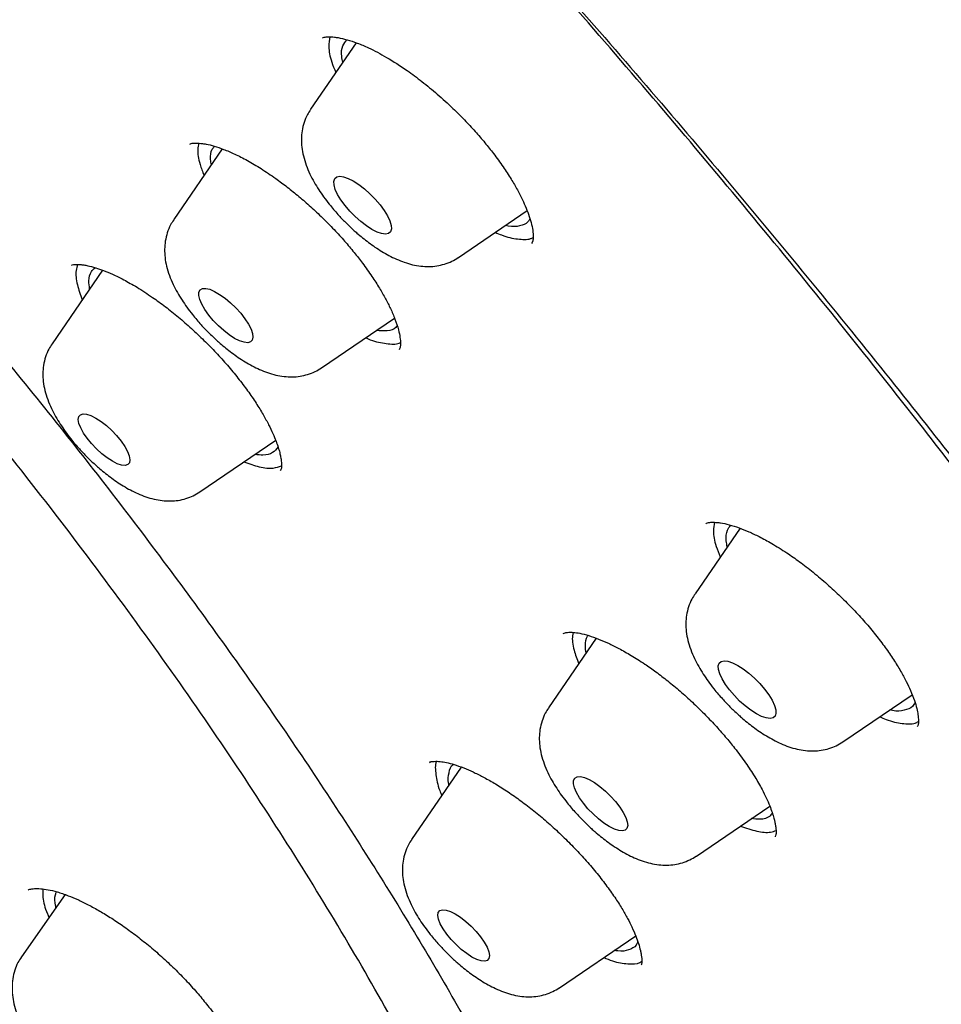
# Model space of a CAD drawing. Header units: millimetres. Extents: x 8 to 1577, y 12 to 2534.
# Tile 48 of 121: x 1350 to 1360, y 883 to 895. Entities that reach past the tile are written whole.
import ezdxf

# ---------------------------------------------------------------- set-up
doc = ezdxf.new("R2010")
doc.units = ezdxf.units.MM

msp = doc.modelspace()

# ---------------------------------------------------------------- linework, layer by layer
at = {"color": 7, "linetype": 'Continuous', "lineweight": 30}
for p, q in [((1353.639, 894.615), (1353.107, 893.839)), ((1353.245, 894.667), (1353.248, 894.67)), ((1352.078, 893.377), (1351.513, 892.552)), ((1354.831, 892.111), (1355.632, 892.657)), ((1350.682, 891.963), (1350.094, 891.104)), ((1350.32, 892.017), (1350.323, 892.02)), ((1353.237, 890.824), (1354.086, 891.403)), ((1351.818, 889.376), (1352.701, 889.978)), ((1352.758, 889.628), (1352.752, 889.62)), ((1358.114, 888.953), (1357.59, 888.188)), ((1356.438, 887.669), (1355.881, 886.857)), ((1359.314, 886.46), (1360.121, 887.01)), ((1354.5, 886.22), (1354.507, 886.224)), ((1354.865, 886.166), (1354.286, 885.321)), ((1357.605, 885.129), (1358.461, 885.712)), ((1358.525, 885.356), (1358.522, 885.354)), ((1350.246, 884.679), (1349.737, 883.954)), ((1356.009, 883.593), (1356.898, 884.199))]:
    msp.add_line(p, q, dxfattribs=at)
at = {"color": 7, "linetype": 'Continuous', "lineweight": 30, "flags": 128}
for points in [[(1353.823, 892.438), (1353.759, 892.479), (1353.693, 892.53), (1353.628, 892.588), (1353.566, 892.65), (1353.51, 892.716), (1353.462, 892.782), (1353.423, 892.845), (1353.396, 892.904), (1353.381, 892.956), (1353.379, 892.998), (1353.389, 893.03), (1353.412, 893.05), (1353.447, 893.057), (1353.492, 893.052), (1353.545, 893.033), (1353.605, 893.003), (1353.669, 892.962), (1353.735, 892.911), (1353.8, 892.853), (1353.862, 892.79), (1353.918, 892.725), (1353.966, 892.659), (1354.005, 892.595), (1354.032, 892.537), (1354.047, 892.485), (1354.05, 892.443), (1354.039, 892.411), (1354.016, 892.391), (1353.981, 892.383), (1353.936, 892.389), (1353.883, 892.407), (1353.823, 892.438)], [(1352.222, 891.167), (1352.16, 891.208), (1352.096, 891.257), (1352.033, 891.314), (1351.973, 891.375), (1351.92, 891.439), (1351.874, 891.503), (1351.839, 891.564), (1351.815, 891.62), (1351.804, 891.667), (1351.805, 891.706), (1351.82, 891.733), (1351.847, 891.748), (1351.885, 891.75), (1351.932, 891.739), (1351.987, 891.715), (1352.048, 891.68), (1352.112, 891.635), (1352.175, 891.582), (1352.237, 891.522), (1352.294, 891.459), (1352.343, 891.395), (1352.384, 891.333), (1352.414, 891.274), (1352.431, 891.222), (1352.436, 891.179), (1352.428, 891.146), (1352.407, 891.125), (1352.375, 891.116), (1352.332, 891.121), (1352.28, 891.138), (1352.222, 891.167)], [(1350.798, 889.733), (1350.737, 889.773), (1350.674, 889.822), (1350.612, 889.878), (1350.554, 889.939), (1350.503, 890.001), (1350.46, 890.063), (1350.428, 890.122), (1350.408, 890.175), (1350.4, 890.219), (1350.406, 890.254), (1350.424, 890.276), (1350.455, 890.286), (1350.496, 890.283), (1350.546, 890.266), (1350.603, 890.238), (1350.665, 890.198), (1350.727, 890.149), (1350.789, 890.093), (1350.847, 890.032), (1350.898, 889.969), (1350.941, 889.907), (1350.973, 889.849), (1350.993, 889.796), (1351.001, 889.751), (1350.995, 889.717), (1350.977, 889.695), (1350.946, 889.685), (1350.905, 889.688), (1350.855, 889.705), (1350.798, 889.733)], [(1358.306, 886.787), (1358.241, 886.829), (1358.176, 886.879), (1358.11, 886.937), (1358.049, 887), (1357.993, 887.066), (1357.944, 887.131), (1357.906, 887.195), (1357.879, 887.253), (1357.863, 887.305), (1357.861, 887.348), (1357.872, 887.379), (1357.895, 887.399), (1357.929, 887.407), (1357.974, 887.401), (1358.028, 887.383), (1358.088, 887.352), (1358.152, 887.311), (1358.218, 887.26), (1358.283, 887.203), (1358.345, 887.14), (1358.401, 887.074), (1358.449, 887.008), (1358.488, 886.945), (1358.515, 886.886), (1358.53, 886.834), (1358.532, 886.792), (1358.522, 886.76), (1358.499, 886.74), (1358.464, 886.733), (1358.419, 886.739), (1358.366, 886.757), (1358.306, 886.787)], [(1356.59, 885.472), (1356.528, 885.512), (1356.464, 885.562), (1356.401, 885.619), (1356.341, 885.68), (1356.288, 885.744), (1356.243, 885.808), (1356.207, 885.869), (1356.184, 885.924), (1356.172, 885.972), (1356.174, 886.011), (1356.188, 886.038), (1356.215, 886.053), (1356.253, 886.055), (1356.3, 886.044), (1356.356, 886.02), (1356.416, 885.985), (1356.48, 885.94), (1356.544, 885.887), (1356.605, 885.827), (1356.662, 885.764), (1356.712, 885.7), (1356.752, 885.637), (1356.782, 885.579), (1356.8, 885.527), (1356.805, 885.484), (1356.796, 885.451), (1356.776, 885.429), (1356.743, 885.421), (1356.7, 885.425), (1356.649, 885.443), (1356.59, 885.472)], [(1354.989, 883.95), (1354.928, 883.99), (1354.865, 884.038), (1354.804, 884.095), (1354.746, 884.155), (1354.695, 884.218), (1354.652, 884.28), (1354.62, 884.339), (1354.599, 884.392), (1354.592, 884.436), (1354.597, 884.47), (1354.616, 884.493), (1354.647, 884.503), (1354.688, 884.499), (1354.738, 884.483), (1354.795, 884.454), (1354.856, 884.415), (1354.919, 884.366), (1354.981, 884.31), (1355.038, 884.249), (1355.09, 884.186), (1355.132, 884.124), (1355.165, 884.065), (1355.185, 884.013), (1355.192, 883.968), (1355.187, 883.934), (1355.168, 883.912), (1355.138, 883.902), (1355.097, 883.905), (1355.046, 883.921), (1354.989, 883.95)]]:
    msp.add_lwpolyline(points, dxfattribs=at)
at = {"color": 7, "linetype": 'Continuous', "lineweight": 30}
for points, knots in [([(1394.298, 868.051), (1394.344, 868.096), (1394.434, 868.184), (1394.57, 868.324), (1394.688, 868.452), (1394.806, 868.586), (1394.906, 868.708), (1394.998, 868.825), (1395.083, 868.938), (1395.193, 869.093), (1395.321, 869.288), (1395.456, 869.518), (1395.579, 869.748), (1395.686, 869.972), (1395.785, 870.201), (1395.863, 870.401), (1395.927, 870.582), (1395.981, 870.747), (1396.033, 870.921), (1396.08, 871.091), (1396.114, 871.232), (1396.14, 871.342), (1396.157, 871.424), (1396.174, 871.504), (1396.191, 871.592), (1396.21, 871.695), (1396.231, 871.816), (1396.249, 871.938), (1396.267, 872.061), (1396.283, 872.187), (1396.298, 872.326), (1396.312, 872.469), (1396.323, 872.604), (1396.332, 872.734), (1396.341, 872.883), (1396.348, 873.05), (1396.353, 873.231), (1396.356, 873.413), (1396.355, 873.605), (1396.352, 873.806), (1396.346, 873.99), (1396.339, 874.148), (1396.332, 874.289), (1396.322, 874.438), (1396.31, 874.609), (1396.294, 874.804), (1396.272, 875.034), (1396.245, 875.282), (1396.215, 875.527), (1396.186, 875.739), (1396.16, 875.923), (1396.135, 876.084), (1396.111, 876.235), (1396.087, 876.378), (1396.063, 876.52), (1396.037, 876.666), (1396.006, 876.832), (1395.969, 877.025), (1395.924, 877.249), (1395.871, 877.507), (1395.814, 877.775), (1395.756, 878.042), (1395.702, 878.289), (1395.651, 878.519), (1395.603, 878.73), (1395.559, 878.92), (1395.52, 879.086), (1395.485, 879.235), (1395.45, 879.381), (1395.406, 879.561), (1395.352, 879.783), (1395.286, 880.049), (1395.194, 880.413), (1395.075, 880.875), (1394.925, 881.433), (1394.788, 881.928), (1394.67, 882.345), (1394.575, 882.673), (1394.484, 882.985), (1394.397, 883.279), (1394.32, 883.533), (1394.257, 883.74), (1394.209, 883.896), (1394.169, 884.025), (1394.132, 884.143), (1394.083, 884.299), (1394.017, 884.509), (1393.931, 884.779), (1393.834, 885.077), (1393.729, 885.398), (1393.616, 885.737), (1393.496, 886.092), (1393.369, 886.463), (1393.222, 886.885), (1393.051, 887.366), (1392.853, 887.914), (1392.637, 888.5), (1392.399, 889.128), (1392.14, 889.798), (1391.857, 890.511), (1391.549, 891.267), (1391.215, 892.067), (1390.901, 892.8), (1390.614, 893.458), (1390.36, 894.03), (1390.099, 894.611), (1389.837, 895.186), (1389.572, 895.76), (1389.309, 896.322), (1389.05, 896.871), (1388.805, 897.383), (1388.576, 897.858), (1388.363, 898.296), (1388.166, 898.697), (1387.987, 899.061), (1387.829, 899.377), (1387.693, 899.649), (1387.578, 899.878), (1387.478, 900.076), (1387.396, 900.239), (1387.336, 900.356), (1387.294, 900.44), (1387.257, 900.511), (1387.213, 900.598), (1387.158, 900.707), (1387.091, 900.837), (1387.001, 901.011), (1386.887, 901.234), (1386.743, 901.512), (1386.577, 901.829), (1386.39, 902.186), (1386.181, 902.582), (1385.954, 903.006), (1385.717, 903.443), (1385.408, 904.004), (1385.027, 904.679), (1384.572, 905.461), (1384.123, 906.212), (1383.683, 906.929), (1383.252, 907.612), (1382.861, 908.217), (1382.51, 908.748), (1382.198, 909.212), (1381.887, 909.668), (1381.567, 910.128), (1381.232, 910.601), (1380.817, 911.176), (1380.312, 911.859), (1379.705, 912.656), (1379.057, 913.482), (1378.367, 914.335), (1377.689, 915.148), (1377.028, 915.918), (1376.393, 916.639), (1375.729, 917.374), (1375.038, 918.118), (1374.26, 918.934), (1373.398, 919.811), (1372.455, 920.739), (1371.5, 921.65), (1370.535, 922.54), (1369.568, 923.405), (1368.602, 924.242), (1367.638, 925.051), (1366.674, 925.839), (1365.688, 926.623), (1364.682, 927.402), (1363.657, 928.174), (1362.637, 928.922), (1361.623, 929.648), (1360.622, 930.346), (1359.644, 931.021), (1358.698, 931.667), (1357.777, 932.291), (1356.881, 932.891), (1356.013, 933.467), (1355.186, 934.011), (1354.4, 934.522), (1353.655, 935.002), (1353.023, 935.406), (1352.493, 935.742), (1352.042, 936.026), (1351.575, 936.319), (1351.077, 936.629), (1350.547, 936.956), (1349.988, 937.299), (1349.4, 937.657), (1348.779, 938.031), (1348.126, 938.421), (1347.442, 938.825), (1346.727, 939.243), (1345.981, 939.673), (1345.263, 940.081), (1344.577, 940.465), (1343.935, 940.821), (1343.303, 941.167), (1342.716, 941.485), (1342.184, 941.77), (1341.705, 942.024), (1341.262, 942.257), (1340.854, 942.47), (1340.482, 942.663), (1340.15, 942.834), (1339.857, 942.984), (1339.601, 943.115), (1339.377, 943.229), (1339.183, 943.327), (1339.028, 943.405), (1338.901, 943.469), (1338.79, 943.525), (1338.672, 943.584), (1338.538, 943.651), (1338.377, 943.731), (1338.182, 943.828), (1337.942, 943.947), (1337.654, 944.089), (1337.317, 944.255), (1336.944, 944.436), (1336.552, 944.626), (1336.014, 944.883), (1335.349, 945.198), (1334.566, 945.562), (1333.941, 945.848), (1333.464, 946.063), (1333.128, 946.213), (1332.808, 946.355), (1332.512, 946.485), (1332.275, 946.587), (1332.092, 946.666), (1331.954, 946.724), (1331.829, 946.776), (1331.717, 946.823), (1331.616, 946.865), (1331.524, 946.903), (1331.426, 946.943), (1331.308, 946.991), (1331.161, 947.05), (1330.983, 947.121), (1330.784, 947.199), (1330.575, 947.28), (1330.364, 947.361), (1330.117, 947.453), (1329.836, 947.556), (1329.529, 947.665), (1329.244, 947.763), (1328.985, 947.85), (1328.729, 947.933), (1328.455, 948.02), (1328.18, 948.103), (1327.923, 948.178), (1327.704, 948.24), (1327.502, 948.294), (1327.315, 948.343), (1327.13, 948.39), (1326.935, 948.437), (1326.721, 948.487), (1326.499, 948.536), (1326.28, 948.581), (1326.066, 948.622), (1325.849, 948.661), (1325.623, 948.698), (1325.399, 948.732), (1325.203, 948.757), (1325.033, 948.777), (1324.879, 948.794), (1324.72, 948.809), (1324.576, 948.821), (1324.456, 948.829), (1324.352, 948.835), (1324.24, 948.841), (1324.112, 948.847), (1323.979, 948.85), (1323.851, 948.853), (1323.73, 948.853), (1323.606, 948.852), (1323.474, 948.85), (1323.342, 948.845), (1323.227, 948.84), (1323.133, 948.835), (1323.048, 948.829), (1322.951, 948.821), (1322.841, 948.812), (1322.733, 948.801), (1322.641, 948.79), (1322.567, 948.781), (1322.493, 948.771), (1322.403, 948.758), (1322.299, 948.741), (1322.191, 948.723), (1322.09, 948.704), (1321.996, 948.685), (1321.859, 948.656), (1321.682, 948.613), (1321.482, 948.558), (1321.295, 948.501), (1321.11, 948.438), (1320.907, 948.361), (1320.698, 948.272), (1320.494, 948.176), (1320.3, 948.075), (1320.108, 947.964), (1319.917, 947.843), (1319.731, 947.714), (1319.573, 947.594), (1319.438, 947.485), (1319.347, 947.407), (1319.282, 947.35), (1319.242, 947.314), (1319.185, 947.262), (1319.103, 947.185), (1318.995, 947.079), (1318.914, 946.997), (1318.869, 946.952)], [0, 0, 0, 0, 0.001381, 0.002689, 0.004634, 0.00643, 0.008099, 0.009744, 0.011347, 0.012874, 0.016247, 0.019454, 0.022337, 0.025418, 0.028325, 0.031261, 0.033108, 0.035216, 0.037481, 0.039594, 0.041525, 0.042641, 0.043628, 0.044509, 0.045546, 0.046811, 0.048244, 0.049898, 0.051202, 0.052642, 0.054398, 0.056146, 0.057703, 0.059159, 0.060718, 0.062916, 0.064995, 0.066992, 0.069197, 0.071626, 0.073914, 0.075507, 0.077001, 0.078681, 0.080572, 0.082748, 0.085241, 0.088326, 0.09103, 0.093356, 0.095312, 0.097046, 0.098611, 0.10024, 0.10167, 0.103231, 0.105004, 0.107068, 0.109506, 0.11232, 0.11551, 0.118281, 0.121063, 0.123566, 0.125789, 0.127912, 0.129697, 0.131168, 0.132697, 0.134413, 0.136941, 0.139788, 0.142867, 0.148521, 0.154366, 0.160399, 0.163959, 0.167339, 0.170537, 0.173556, 0.176383, 0.178304, 0.179888, 0.181136, 0.182251, 0.18346, 0.185882, 0.188609, 0.19164, 0.19488, 0.198272, 0.201817, 0.205514, 0.209363, 0.214418, 0.219793, 0.225544, 0.231668, 0.238168, 0.245025, 0.252254, 0.259854, 0.267826, 0.273027, 0.278375, 0.283868, 0.289266, 0.294384, 0.299766, 0.304799, 0.309484, 0.313821, 0.31781, 0.321453, 0.324748, 0.327696, 0.330043, 0.332111, 0.333901, 0.335381, 0.336511, 0.337062, 0.337648, 0.338428, 0.339402, 0.34057, 0.341933, 0.344061, 0.346538, 0.349364, 0.352538, 0.35606, 0.359914, 0.36379, 0.367582, 0.374653, 0.381402, 0.387825, 0.393921, 0.399687, 0.405123, 0.409162, 0.412997, 0.416715, 0.420526, 0.424435, 0.428445, 0.43476, 0.441307, 0.448086, 0.455096, 0.462339, 0.468194, 0.474195, 0.480345, 0.486635, 0.493036, 0.501189, 0.509335, 0.517475, 0.525611, 0.533741, 0.541719, 0.549687, 0.557643, 0.565587, 0.574068, 0.582534, 0.590981, 0.599404, 0.607797, 0.616007, 0.623912, 0.631512, 0.639146, 0.646446, 0.65341, 0.66004, 0.666334, 0.672294, 0.67611, 0.679827, 0.683779, 0.688027, 0.69257, 0.69732, 0.702355, 0.707677, 0.713284, 0.719179, 0.72536, 0.731829, 0.738584, 0.744092, 0.749777, 0.755448, 0.760761, 0.765308, 0.76955, 0.773484, 0.777112, 0.780434, 0.783448, 0.78601, 0.788298, 0.790313, 0.792056, 0.793525, 0.794476, 0.795473, 0.796517, 0.797659, 0.799098, 0.800859, 0.802941, 0.805601, 0.808651, 0.81209, 0.815743, 0.819341, 0.826786, 0.833974, 0.840906, 0.844085, 0.847207, 0.850238, 0.853004, 0.855481, 0.856882, 0.858169, 0.859342, 0.860402, 0.861348, 0.862179, 0.863017, 0.864098, 0.865498, 0.867172, 0.869117, 0.871143, 0.87315, 0.875135, 0.878225, 0.88125, 0.884039, 0.886543, 0.888869, 0.891553, 0.89465, 0.897046, 0.89925, 0.901269, 0.903154, 0.90494, 0.906902, 0.909122, 0.911505, 0.913785, 0.915946, 0.918165, 0.920582, 0.923053, 0.92528, 0.926842, 0.928479, 0.930248, 0.931983, 0.933137, 0.934165, 0.935372, 0.936798, 0.938348, 0.939756, 0.94103, 0.942371, 0.943857, 0.945431, 0.946804, 0.947712, 0.948601, 0.949688, 0.950978, 0.952321, 0.953377, 0.954132, 0.954888, 0.955915, 0.957199, 0.958479, 0.959662, 0.960748, 0.961765, 0.964464, 0.967017, 0.968922, 0.971206, 0.973785, 0.976435, 0.979031, 0.981534, 0.983952, 0.986652, 0.989201, 0.991571, 0.99321, 0.994786, 0.995309, 0.99583, 0.996473, 0.99738, 0.998554, 1, 1, 1, 1]), ([(1352.458, 860.841), (1352.813, 860.656), (1353.523, 860.287), (1354.544, 859.79), (1355.528, 859.334), (1356.473, 858.922), (1357.427, 858.531), (1358.387, 858.166), (1359.337, 857.835), (1360.25, 857.547), (1361.125, 857.3), (1361.924, 857.104), (1362.651, 856.95), (1363.31, 856.833), (1364.008, 856.732), (1364.739, 856.657), (1365.494, 856.618), (1366.218, 856.619), (1366.931, 856.664), (1367.629, 856.755), (1368.306, 856.899), (1368.882, 857.073), (1369.367, 857.264), (1369.774, 857.457), (1370.192, 857.695), (1370.613, 857.986), (1371.027, 858.338), (1371.404, 858.73), (1371.752, 859.173), (1372.067, 859.674), (1372.343, 860.234), (1372.549, 860.782), (1372.7, 861.303), (1372.808, 861.786), (1372.899, 862.336), (1372.962, 862.959), (1372.99, 863.664), (1372.976, 864.401), (1372.92, 865.194), (1372.816, 866.046), (1372.66, 866.961), (1372.474, 867.82), (1372.274, 868.613), (1372.071, 869.331), (1371.824, 870.131), (1371.523, 871.017), (1371.16, 871.994), (1370.758, 872.993), (1370.304, 874.047), (1369.793, 875.155), (1369.222, 876.32), (1368.665, 877.394), (1368.136, 878.37), (1367.646, 879.242), (1367.088, 880.201), (1366.457, 881.25), (1365.744, 882.389), (1365, 883.538), (1364.199, 884.733), (1363.338, 885.973), (1362.417, 887.257), (1361.551, 888.425), (1360.753, 889.473), (1360.03, 890.401), (1359.226, 891.411), (1358.335, 892.504), (1357.353, 893.678), (1356.35, 894.848), (1355.292, 896.049), (1354.18, 897.28), (1353.012, 898.539), (1351.935, 899.669), (1350.957, 900.671), (1350.084, 901.55), (1349.123, 902.498), (1348.074, 903.512), (1346.933, 904.588), (1345.784, 905.646), (1344.589, 906.718), (1343.349, 907.802), (1342.066, 908.893), (1340.9, 909.858), (1339.854, 910.701), (1338.928, 911.432), (1337.919, 912.211), (1336.829, 913.032), (1335.658, 913.888), (1334.493, 914.715), (1333.295, 915.538), (1332.069, 916.352), (1330.816, 917.153), (1329.691, 917.843), (1328.694, 918.433), (1327.82, 918.934), (1326.877, 919.456), (1325.869, 919.991), (1324.8, 920.53), (1323.75, 921.033), (1322.685, 921.514), (1321.61, 921.967), (1320.527, 922.387), (1319.572, 922.725), (1318.736, 922.995), (1318.012, 923.208), (1317.241, 923.414), (1316.429, 923.603), (1315.583, 923.766), (1314.766, 923.888), (1313.954, 923.972), (1313.151, 924.013), (1312.362, 924.005), (1311.683, 923.953), (1311.102, 923.872), (1310.611, 923.775), (1310.099, 923.641), (1309.574, 923.463), (1309.046, 923.231), (1308.555, 922.958), (1308.087, 922.636), (1307.646, 922.259), (1307.239, 921.824), (1306.891, 921.359), (1306.598, 920.869), (1306.359, 920.371), (1306.161, 919.85), (1306.003, 919.31), (1305.876, 918.724), (1305.784, 918.087), (1305.731, 917.409), (1305.719, 916.708), (1305.745, 915.988), (1305.81, 915.232), (1305.915, 914.441), (1306.057, 913.632), (1306.233, 912.815), (1306.44, 911.992), (1306.688, 911.122), (1306.981, 910.203), (1307.317, 909.248), (1307.686, 908.284), (1308.085, 907.315), (1308.494, 906.386), (1308.904, 905.503), (1309.308, 904.669), (1309.774, 903.748), (1310.308, 902.738), (1310.919, 901.636), (1311.564, 900.52), (1312.265, 899.356), (1313.025, 898.142), (1313.846, 896.88), (1314.625, 895.728), (1315.348, 894.689), (1316.005, 893.768), (1316.741, 892.761), (1317.56, 891.669), (1318.469, 890.492), (1319.403, 889.314), (1320.392, 888.1), (1321.438, 886.85), (1322.542, 885.568), (1323.565, 884.413), (1324.498, 883.383), (1325.335, 882.478), (1326.257, 881.498), (1327.27, 880.446), (1328.374, 879.327), (1329.491, 878.22), (1330.657, 877.093), (1331.872, 875.949), (1333.134, 874.791), (1334.363, 873.694), (1335.557, 872.656), (1336.688, 871.697), (1337.798, 870.778), (1338.885, 869.902), (1339.665, 869.283), (1340.082, 868.964), (1340.137, 868.923)], [0, 0, 0, 0, 0.005844, 0.011689, 0.017163, 0.022638, 0.028112, 0.034067, 0.040022, 0.045721, 0.051422, 0.057121, 0.061782, 0.066445, 0.071106, 0.07702, 0.082938, 0.088856, 0.09477, 0.10126, 0.107753, 0.114243, 0.118904, 0.123566, 0.128227, 0.134141, 0.140059, 0.145977, 0.151891, 0.158381, 0.164874, 0.171364, 0.176025, 0.180687, 0.185348, 0.191262, 0.19718, 0.203098, 0.209012, 0.215502, 0.221995, 0.228485, 0.233146, 0.237808, 0.242469, 0.248384, 0.254301, 0.260219, 0.266134, 0.272624, 0.279116, 0.285606, 0.290267, 0.294929, 0.29959, 0.305505, 0.311423, 0.317341, 0.323255, 0.329745, 0.336237, 0.342727, 0.347388, 0.35205, 0.356712, 0.362626, 0.368544, 0.374462, 0.380376, 0.386866, 0.393358, 0.399848, 0.40451, 0.409172, 0.413833, 0.419747, 0.425665, 0.431583, 0.437497, 0.443987, 0.45048, 0.45697, 0.461631, 0.466293, 0.470954, 0.476868, 0.482786, 0.488704, 0.494618, 0.501108, 0.507601, 0.514091, 0.518752, 0.523414, 0.528075, 0.533989, 0.539907, 0.545825, 0.55174, 0.55823, 0.564722, 0.571212, 0.575873, 0.580535, 0.585196, 0.591111, 0.597029, 0.602946, 0.608861, 0.615351, 0.621843, 0.628333, 0.632994, 0.637656, 0.642317, 0.648232, 0.65415, 0.660068, 0.665982, 0.672472, 0.678964, 0.685454, 0.691299, 0.697143, 0.702617, 0.708092, 0.713566, 0.719521, 0.725476, 0.731175, 0.736876, 0.742576, 0.74842, 0.754264, 0.759738, 0.765214, 0.770687, 0.776642, 0.782597, 0.788297, 0.793998, 0.799697, 0.804358, 0.80902, 0.813681, 0.819596, 0.825514, 0.831431, 0.837346, 0.843836, 0.850328, 0.856818, 0.861479, 0.866141, 0.870802, 0.876717, 0.882635, 0.888553, 0.894467, 0.900957, 0.907449, 0.913939, 0.9186, 0.923263, 0.927924, 0.933838, 0.939756, 0.945674, 0.951588, 0.958078, 0.96457, 0.97106, 0.976905, 0.982749, 0.988223, 0.993698, 0.999172, 1, 1, 1, 1]), ([(1378.098, 854.065), (1378.182, 854.136), (1378.356, 854.283), (1378.531, 854.473), (1378.654, 854.622), (1378.728, 854.718), (1378.794, 854.809), (1378.85, 854.892), (1378.898, 854.966), (1378.937, 855.03), (1378.969, 855.085), (1378.999, 855.138), (1379.032, 855.198), (1379.07, 855.27), (1379.115, 855.362), (1379.167, 855.475), (1379.222, 855.604), (1379.273, 855.735), (1379.317, 855.858), (1379.354, 855.972), (1379.387, 856.079), (1379.416, 856.185), (1379.445, 856.297), (1379.474, 856.421), (1379.504, 856.562), (1379.534, 856.723), (1379.562, 856.902), (1379.587, 857.091), (1379.607, 857.28), (1379.621, 857.461), (1379.632, 857.641), (1379.64, 857.818), (1379.644, 857.993), (1379.645, 858.157), (1379.643, 858.312), (1379.64, 858.469), (1379.634, 858.636), (1379.625, 858.825), (1379.612, 859.037), (1379.594, 859.269), (1379.571, 859.511), (1379.535, 859.837), (1379.482, 860.24), (1379.408, 860.722), (1379.324, 861.199), (1379.229, 861.68), (1379.127, 862.168), (1379.018, 862.667), (1378.902, 863.179), (1378.778, 863.698), (1378.651, 864.213), (1378.522, 864.714), (1378.395, 865.195), (1378.27, 865.653), (1378.142, 866.108), (1378.006, 866.581), (1377.858, 867.082), (1377.702, 867.595), (1377.453, 868.394), (1377.098, 869.486), (1376.615, 870.888), (1376.099, 872.308), (1375.55, 873.748), (1374.968, 875.205), (1374.354, 876.681), (1373.726, 878.133), (1373.086, 879.558), (1372.437, 880.957), (1371.759, 882.369), (1371.055, 883.795), (1370.322, 885.235), (1369.709, 886.408), (1369.222, 887.313), (1368.876, 887.943), (1368.52, 888.576), (1368.152, 889.216), (1367.801, 889.811), (1367.465, 890.369), (1367.141, 890.896), (1366.844, 891.368), (1366.591, 891.766), (1366.395, 892.068), (1366.218, 892.339), (1366.059, 892.58), (1365.916, 892.795), (1365.783, 892.994), (1365.646, 893.196), (1365.493, 893.42), (1365.328, 893.661), (1365.152, 893.914), (1364.973, 894.169), (1364.788, 894.431), (1364.601, 894.692), (1364.297, 895.112), (1363.875, 895.685), (1363.327, 896.406), (1362.725, 897.179), (1362.057, 898.012), (1361.314, 898.907), (1360.55, 899.799), (1359.764, 900.685), (1358.96, 901.563), (1358.139, 902.43), (1357.304, 903.283), (1356.457, 904.122), (1355.598, 904.949), (1354.727, 905.762), (1353.846, 906.56), (1352.924, 907.372), (1351.962, 908.194), (1350.963, 909.021), (1349.963, 909.824), (1348.964, 910.605), (1347.965, 911.364), (1347.008, 912.073), (1346.088, 912.739), (1345.197, 913.371), (1344.394, 913.93), (1343.675, 914.426), (1343.174, 914.769), (1342.793, 915.029), (1342.541, 915.2), (1342.305, 915.36), (1342.11, 915.492), (1341.963, 915.591), (1341.858, 915.662), (1341.764, 915.724), (1341.662, 915.794), (1341.531, 915.881), (1341.374, 915.986), (1341.2, 916.102), (1341.017, 916.224), (1340.742, 916.408), (1340.369, 916.654), (1339.9, 916.963), (1339.309, 917.35), (1338.616, 917.8), (1337.828, 918.307), (1337.192, 918.711), (1336.695, 919.025), (1336.332, 919.253), (1335.973, 919.478), (1335.622, 919.697), (1335.283, 919.907), (1334.955, 920.109), (1334.635, 920.306), (1334.334, 920.49), (1334.034, 920.673), (1333.721, 920.863), (1333.363, 921.079), (1332.962, 921.321), (1332.519, 921.585), (1332.037, 921.871), (1331.515, 922.179), (1330.952, 922.508), (1330.564, 922.733), (1330.363, 922.85)], [0, 0, 0, 0, 0.006988, 0.014481, 0.01748, 0.020422, 0.023064, 0.025391, 0.027443, 0.029173, 0.030579, 0.031833, 0.033369, 0.03521, 0.037355, 0.040242, 0.043485, 0.046568, 0.049374, 0.051901, 0.054151, 0.056445, 0.058704, 0.061289, 0.064199, 0.067492, 0.07112, 0.074977, 0.078648, 0.082085, 0.08529, 0.08877, 0.091937, 0.094886, 0.097648, 0.100305, 0.103213, 0.106501, 0.110167, 0.114211, 0.118354, 0.122397, 0.130496, 0.138165, 0.145682, 0.153194, 0.160717, 0.168383, 0.176229, 0.184197, 0.191967, 0.19949, 0.206659, 0.213387, 0.219732, 0.226636, 0.234064, 0.2415, 0.248776, 0.268349, 0.287888, 0.307426, 0.326963, 0.3465, 0.366036, 0.385571, 0.403476, 0.421384, 0.439304, 0.457225, 0.475146, 0.493061, 0.500719, 0.508375, 0.516029, 0.52368, 0.531379, 0.537301, 0.543517, 0.550029, 0.553908, 0.55744, 0.560591, 0.563361, 0.565804, 0.568067, 0.570251, 0.572792, 0.575821, 0.578541, 0.581538, 0.584568, 0.587553, 0.590491, 0.59897, 0.607106, 0.615114, 0.625323, 0.635502, 0.645697, 0.655905, 0.666119, 0.676293, 0.686444, 0.696588, 0.706734, 0.716922, 0.727136, 0.737352, 0.748775, 0.760164, 0.771542, 0.78292, 0.794301, 0.805686, 0.815709, 0.825888, 0.836348, 0.843445, 0.850756, 0.853687, 0.85665, 0.859514, 0.861878, 0.863429, 0.864622, 0.865523, 0.866676, 0.868198, 0.870051, 0.872138, 0.874265, 0.876429, 0.881728, 0.887236, 0.892804, 0.902388, 0.911511, 0.920467, 0.924741, 0.929016, 0.933275, 0.937419, 0.941426, 0.945297, 0.949033, 0.95279, 0.955976, 0.959693, 0.963941, 0.968719, 0.974028, 0.979756, 0.985995, 0.992743, 1, 1, 1, 1]), ([(1330.318, 917.667), (1330.431, 917.596), (1330.645, 917.464), (1330.946, 917.274), (1331.207, 917.108), (1331.427, 916.966), (1331.612, 916.847), (1331.776, 916.74), (1332.029, 916.575), (1332.381, 916.343), (1332.951, 915.962), (1333.646, 915.489), (1334.514, 914.884), (1335.437, 914.224), (1336.415, 913.506), (1337.419, 912.751), (1338.448, 911.957), (1339.5, 911.124), (1340.553, 910.271), (1341.603, 909.398), (1342.673, 908.489), (1343.761, 907.542), (1344.865, 906.558), (1345.964, 905.556), (1347.057, 904.539), (1348.141, 903.506), (1349.196, 902.479), (1350.221, 901.461), (1351.215, 900.452), (1352.199, 899.435), (1353.17, 898.409), (1354.147, 897.354), (1355.13, 896.272), (1356.114, 895.163), (1357.081, 894.049), (1358.03, 892.931), (1358.959, 891.811), (1359.849, 890.712), (1360.701, 889.634), (1361.516, 888.58), (1362.31, 887.527), (1363.082, 886.477), (1363.846, 885.411), (1364.6, 884.328), (1365.341, 883.231), (1366.053, 882.142), (1366.736, 881.061), (1367.389, 879.99), (1367.986, 878.973), (1368.53, 878.009), (1369.025, 877.097), (1369.389, 876.397), (1369.638, 875.903), (1369.781, 875.616), (1369.915, 875.344), (1370.025, 875.116), (1370.122, 874.913), (1370.215, 874.716), (1370.327, 874.477), (1370.455, 874.198), (1370.6, 873.878), (1370.699, 873.654), (1370.751, 873.534)], [0, 0, 0, 0, 0.007184, 0.013512, 0.018985, 0.023599, 0.027355, 0.030607, 0.033897, 0.043173, 0.052607, 0.069452, 0.086298, 0.106352, 0.126407, 0.146462, 0.167949, 0.189437, 0.210924, 0.232412, 0.253884, 0.276669, 0.299463, 0.322257, 0.34505, 0.367847, 0.390647, 0.412131, 0.433615, 0.455098, 0.476582, 0.498061, 0.520846, 0.543643, 0.56644, 0.589237, 0.612033, 0.634824, 0.656306, 0.677788, 0.69927, 0.720752, 0.742231, 0.765012, 0.787806, 0.8106, 0.833394, 0.856187, 0.878968, 0.899011, 0.919054, 0.939097, 0.945712, 0.952281, 0.958472, 0.964237, 0.967807, 0.972331, 0.97781, 0.984246, 0.991641, 1, 1, 1, 1]), ([(1348.7, 872.367), (1348.721, 872.359), (1349.391, 872.074), (1350.569, 871.759), (1352.187, 871.456), (1353.576, 871.467), (1354.737, 871.753), (1355.644, 872.319), (1356.286, 873.154), (1356.653, 874.246), (1356.737, 875.577), (1356.54, 877.127), (1356.062, 878.871), (1355.312, 880.783), (1354.302, 882.831), (1353.047, 884.986), (1351.566, 887.212), (1349.884, 889.475), (1348.026, 891.739), (1346.021, 893.971), (1343.9, 896.133), (1341.697, 898.194), (1339.446, 900.119), (1337.183, 901.881), (1334.941, 903.45), (1332.758, 904.803), (1330.665, 905.919), (1328.697, 906.779), (1326.884, 907.371), (1325.254, 907.686), (1323.833, 907.718), (1322.643, 907.466), (1321.702, 906.936), (1321.025, 906.134), (1320.623, 905.075), (1320.502, 903.773), (1320.663, 902.25), (1321.106, 900.529), (1321.821, 898.638), (1322.8, 896.605), (1324.021, 894.462), (1325.487, 892.244), (1326.614, 890.657), (1327.292, 889.824), (1327.356, 889.745)], [0, 0, 0, 0, 0.0007924, 0.0257072, 0.050622, 0.0755368, 0.1004516, 0.1253664, 0.1502812, 0.175196, 0.2001108, 0.2250256, 0.2499404, 0.2748552, 0.29977, 0.3246848, 0.3495996, 0.3745144, 0.3994292, 0.424344, 0.4492588, 0.4741736, 0.4990884, 0.5240032, 0.548918, 0.5738328, 0.5987476, 0.6236624, 0.6485772, 0.673492, 0.6984068, 0.7233216, 0.7482364, 0.7731512, 0.798066, 0.8229807, 0.8478955, 0.8728103, 0.8977251, 0.9226399, 0.9475547, 0.9724695, 0.9973843, 1, 1, 1, 1]), ([(1345.631, 895.29), (1345.664, 895.257), (1345.976, 894.942), (1346.55, 894.334), (1347.353, 893.466), (1348.136, 892.588), (1348.902, 891.7), (1349.645, 890.806), (1350.364, 889.912), (1351.056, 889.019), (1351.722, 888.127), (1352.361, 887.236), (1352.972, 886.352), (1353.55, 885.476), (1354.096, 884.61), (1354.609, 883.753), (1355.089, 882.909), (1355.532, 882.081), (1355.936, 881.272), (1356.3, 880.485), (1356.625, 879.718), (1356.91, 878.972), (1357.155, 878.248), (1357.36, 877.549), (1357.523, 876.877), (1357.646, 876.235), (1357.728, 875.621), (1357.769, 875.037), (1357.769, 874.484), (1357.728, 873.966), (1357.646, 873.482), (1357.523, 873.033), (1357.359, 872.619), (1357.153, 872.244), (1356.907, 871.91), (1356.621, 871.617), (1356.294, 871.364), (1355.927, 871.152), (1355.52, 870.982), (1355.076, 870.853), (1354.596, 870.765), (1354.083, 870.719), (1353.537, 870.714), (1352.957, 870.751), (1352.347, 870.828), (1351.709, 870.946), (1351.044, 871.104), (1350.349, 871.306), (1349.792, 871.487), (1349.459, 871.614), (1349.376, 871.646)], [0, 0, 0, 0, 0.002539, 0.02396, 0.045373, 0.066828, 0.088372, 0.110055, 0.131552, 0.15304, 0.174564, 0.196169, 0.217767, 0.239289, 0.260779, 0.282284, 0.30396, 0.325502, 0.346958, 0.368378, 0.389793, 0.411247, 0.432791, 0.454473, 0.475972, 0.49746, 0.518983, 0.540588, 0.562187, 0.583709, 0.605199, 0.626702, 0.648379, 0.669922, 0.691378, 0.712797, 0.734212, 0.755667, 0.77721, 0.798892, 0.820391, 0.841879, 0.863402, 0.885005, 0.906605, 0.928126, 0.949615, 0.971119, 0.992797, 1, 1, 1, 1]), ([(1353.246, 894.669), (1353.252, 894.673), (1353.262, 894.679), (1353.287, 894.683), (1353.315, 894.684), (1353.349, 894.684), (1353.386, 894.681), (1353.443, 894.673), (1353.531, 894.653), (1353.65, 894.614), (1353.803, 894.549), (1353.998, 894.447), (1354.21, 894.31), (1354.409, 894.163), (1354.588, 894.015), (1354.754, 893.864), (1354.902, 893.717), (1355.026, 893.583), (1355.139, 893.452), (1355.249, 893.313), (1355.352, 893.171), (1355.445, 893.028), (1355.514, 892.908), (1355.569, 892.803), (1355.613, 892.708), (1355.651, 892.61), (1355.682, 892.514), (1355.7, 892.418), (1355.704, 892.345), (1355.699, 892.297), (1355.69, 892.282), (1355.685, 892.274)], [0, 0, 0, 0, 0.041822, 0.075742, 0.101467, 0.119003, 0.134713, 0.151314, 0.186764, 0.222301, 0.257312, 0.309667, 0.365719, 0.40526, 0.446558, 0.489636, 0.522897, 0.55513, 0.585965, 0.615258, 0.651916, 0.685892, 0.717212, 0.740295, 0.766374, 0.795542, 0.827767, 0.862993, 0.903164, 0.948894, 1, 1, 1, 1]), ([(1353.334, 894.684), (1353.328, 894.647), (1353.313, 894.566), (1353.338, 894.422), (1353.385, 894.31), (1353.402, 894.268)], [0, 0, 0, 0, 0.339124, 0.7563708, 1, 1, 1, 1]), ([(1353.483, 894.388), (1353.478, 894.41), (1353.462, 894.487), (1353.475, 894.58), (1353.514, 894.629), (1353.532, 894.651)], [0, 0, 0, 0, 0.1885272, 0.6320626, 1, 1, 1, 1]), ([(1353.107, 893.836), (1353.094, 893.816), (1353.063, 893.769), (1353.029, 893.685), (1353.006, 893.589), (1352.998, 893.492), (1353.004, 893.394), (1353.023, 893.292), (1353.055, 893.188), (1353.098, 893.086), (1353.147, 892.991), (1353.201, 892.903), (1353.26, 892.816), (1353.319, 892.739), (1353.375, 892.671), (1353.437, 892.6), (1353.484, 892.551), (1353.514, 892.521)], [0, 0, 0, 0, 0.046094, 0.111789, 0.180364, 0.24481, 0.313179, 0.387656, 0.468871, 0.549219, 0.622384, 0.691956, 0.757718, 0.82629, 0.87629, 0.922169, 1, 1, 1, 1]), ([(1351.7, 893.432), (1351.705, 893.435), (1351.714, 893.441), (1351.738, 893.444), (1351.769, 893.446), (1351.807, 893.444), (1351.848, 893.44), (1351.903, 893.431), (1351.984, 893.411), (1352.095, 893.373), (1352.225, 893.318), (1352.372, 893.244), (1352.533, 893.148), (1352.689, 893.042), (1352.837, 892.932), (1352.973, 892.822), (1353.111, 892.702), (1353.248, 892.573), (1353.381, 892.438), (1353.504, 892.303), (1353.615, 892.172), (1353.722, 892.034), (1353.822, 891.894), (1353.91, 891.755), (1353.983, 891.629), (1354.044, 891.506), (1354.097, 891.383), (1354.133, 891.271), (1354.153, 891.171), (1354.157, 891.101), (1354.152, 891.056), (1354.144, 891.042), (1354.14, 891.035)], [0, 0, 0, 0, 0.041634, 0.076294, 0.103702, 0.123787, 0.141086, 0.157548, 0.18852, 0.220995, 0.255751, 0.292691, 0.331097, 0.370774, 0.401396, 0.432759, 0.464864, 0.497706, 0.531067, 0.563293, 0.594033, 0.623103, 0.659254, 0.692487, 0.722834, 0.753111, 0.788856, 0.830034, 0.864518, 0.904091, 0.949329, 1, 1, 1, 1]), ([(1351.805, 893.444), (1351.8, 893.42), (1351.785, 893.353), (1351.805, 893.225), (1351.849, 893.111), (1351.866, 893.067)], [0, 0, 0, 0, 0.250062, 0.710269, 1, 1, 1, 1]), ([(1351.951, 893.192), (1351.948, 893.213), (1351.935, 893.286), (1351.946, 893.357), (1351.976, 893.391), (1351.983, 893.4)], [0, 0, 0, 0, 0.22917, 0.805145, 1, 1, 1, 1]), ([(1351.513, 892.549), (1351.5, 892.53), (1351.468, 892.482), (1351.435, 892.398), (1351.412, 892.302), (1351.404, 892.205), (1351.409, 892.107), (1351.428, 892.005), (1351.46, 891.901), (1351.503, 891.799), (1351.553, 891.704), (1351.607, 891.616), (1351.666, 891.529), (1351.724, 891.452), (1351.78, 891.384), (1351.842, 891.313), (1351.89, 891.264), (1351.919, 891.234)], [0, 0, 0, 0, 0.046234, 0.111919, 0.180484, 0.244921, 0.31328, 0.387746, 0.468949, 0.549285, 0.622439, 0.692001, 0.757753, 0.826315, 0.876308, 0.922181, 1, 1, 1, 1]), ([(1353.514, 892.521), (1353.545, 892.49), (1353.589, 892.447), (1353.656, 892.388), (1353.715, 892.339), (1353.785, 892.284), (1353.86, 892.23), (1353.939, 892.179), (1354.022, 892.132), (1354.11, 892.089), (1354.201, 892.053), (1354.295, 892.025), (1354.391, 892.008), (1354.486, 892.003), (1354.578, 892.01), (1354.668, 892.031), (1354.754, 892.063), (1354.805, 892.095), (1354.83, 892.111)], [0, 0, 0, 0, 0.079495, 0.111962, 0.165678, 0.221139, 0.280629, 0.342922, 0.407914, 0.475716, 0.546431, 0.618851, 0.688901, 0.755136, 0.818581, 0.880609, 0.942143, 1, 1, 1, 1]), ([(1355.665, 892.561), (1355.658, 892.548), (1355.634, 892.504), (1355.547, 892.476), (1355.456, 892.464), (1355.39, 892.481), (1355.379, 892.484)], [0, 0, 0, 0, 0.1613391, 0.5432958, 0.9252525, 1, 1, 1, 1]), ([(1355.261, 892.404), (1355.286, 892.393), (1355.383, 892.349), (1355.523, 892.323), (1355.647, 892.315), (1355.692, 892.339), (1355.702, 892.344)], [0, 0, 0, 0, 0.1288625, 0.5115967, 0.894331, 1, 1, 1, 1]), ([(1350.319, 892.018), (1350.325, 892.022), (1350.336, 892.028), (1350.371, 892.031), (1350.417, 892.029), (1350.463, 892.024), (1350.521, 892.013), (1350.596, 891.994), (1350.694, 891.96), (1350.804, 891.914), (1350.934, 891.85), (1351.09, 891.762), (1351.254, 891.655), (1351.416, 891.537), (1351.568, 891.415), (1351.719, 891.283), (1351.866, 891.145), (1352.006, 891.001), (1352.14, 890.853), (1352.263, 890.704), (1352.375, 890.556), (1352.473, 890.413), (1352.554, 890.281), (1352.619, 890.162), (1352.669, 890.058), (1352.705, 889.97), (1352.731, 889.897), (1352.749, 889.834), (1352.761, 889.777), (1352.768, 889.727), (1352.77, 889.683), (1352.769, 889.648), (1352.761, 889.634), (1352.757, 889.627)], [0, 0, 0, 0, 0.052796, 0.096272, 0.119874, 0.139651, 0.157938, 0.190624, 0.218156, 0.246986, 0.28027, 0.317996, 0.360157, 0.394664, 0.429937, 0.465162, 0.500326, 0.535422, 0.570456, 0.605447, 0.640175, 0.674572, 0.707362, 0.737569, 0.765221, 0.790347, 0.812982, 0.833165, 0.853168, 0.879799, 0.91333, 0.953473, 1, 1, 1, 1]), ([(1350.394, 892.029), (1350.386, 892.007), (1350.365, 891.944), (1350.379, 891.805), (1350.424, 891.677), (1350.445, 891.617)], [0, 0, 0, 0, 0.233612, 0.641319, 1, 1, 1, 1]), ([(1350.532, 891.744), (1350.528, 891.776), (1350.517, 891.858), (1350.54, 891.942), (1350.582, 891.978), (1350.598, 891.991)], [0, 0, 0, 0, 0.280795, 0.725906, 1, 1, 1, 1]), ([(1354.117, 891.314), (1354.112, 891.308), (1354.088, 891.273), (1354.009, 891.249), (1353.918, 891.255), (1353.874, 891.258)], [0, 0, 0, 0, 0.108777, 0.574594, 1, 1, 1, 1]), ([(1351.919, 891.234), (1351.951, 891.203), (1351.995, 891.16), (1352.062, 891.101), (1352.12, 891.052), (1352.191, 890.997), (1352.266, 890.943), (1352.345, 890.892), (1352.428, 890.845), (1352.515, 890.802), (1352.606, 890.766), (1352.701, 890.738), (1352.796, 890.721), (1352.891, 890.716), (1352.984, 890.723), (1353.074, 890.744), (1353.159, 890.776), (1353.211, 890.808), (1353.236, 890.824)], [0, 0, 0, 0, 0.0794535, 0.1119037, 0.1655913, 0.2210233, 0.2804826, 0.3427434, 0.4077014, 0.4754679, 0.5461458, 0.6185275, 0.6885415, 0.7547416, 0.8181532, 0.8801495, 0.941651, 1, 1, 1, 1]), ([(1353.751, 891.174), (1353.76, 891.17), (1353.842, 891.132), (1353.971, 891.107), (1354.098, 891.093), (1354.145, 891.113), (1354.155, 891.118)], [0, 0, 0, 0, 0.051522, 0.471774, 0.892025, 1, 1, 1, 1]), ([(1350.095, 891.102), (1350.081, 891.082), (1350.05, 891.035), (1350.016, 890.95), (1349.993, 890.854), (1349.985, 890.757), (1349.99, 890.659), (1350.009, 890.557), (1350.041, 890.453), (1350.084, 890.351), (1350.134, 890.256), (1350.188, 890.168), (1350.247, 890.081), (1350.305, 890.004), (1350.361, 889.936), (1350.423, 889.865), (1350.471, 889.816), (1350.5, 889.786)], [0, 0, 0, 0, 0.047046, 0.112676, 0.181183, 0.245564, 0.313865, 0.388268, 0.469402, 0.549669, 0.622761, 0.692263, 0.75796, 0.826463, 0.876414, 0.922247, 1, 1, 1, 1]), ([(1352.729, 889.9), (1352.709, 889.876), (1352.668, 889.825), (1352.574, 889.798), (1352.491, 889.809), (1352.459, 889.813)], [0, 0, 0, 0, 0.359114, 0.749471, 1, 1, 1, 1]), ([(1350.5, 889.786), (1350.532, 889.755), (1350.576, 889.712), (1350.643, 889.653), (1350.701, 889.604), (1350.772, 889.549), (1350.847, 889.495), (1350.926, 889.444), (1351.009, 889.397), (1351.096, 889.354), (1351.187, 889.318), (1351.282, 889.29), (1351.377, 889.273), (1351.472, 889.268), (1351.565, 889.275), (1351.655, 889.296), (1351.74, 889.328), (1351.791, 889.36), (1351.816, 889.375)], [0, 0, 0, 0, 0.079524, 0.112003, 0.165738, 0.221219, 0.280731, 0.343047, 0.408063, 0.475889, 0.54663, 0.619076, 0.689152, 0.755411, 0.818878, 0.88093, 0.942486, 1, 1, 1, 1]), ([(1352.331, 889.726), (1352.392, 889.705), (1352.52, 889.659), (1352.669, 889.645), (1352.739, 889.67), (1352.769, 889.681)], [0, 0, 0, 0, 0.335504, 0.711953, 1, 1, 1, 1]), ([(1357.714, 889.004), (1357.72, 889.008), (1357.732, 889.015), (1357.757, 889.02), (1357.784, 889.022), (1357.816, 889.022), (1357.85, 889.02), (1357.903, 889.013), (1357.986, 888.996), (1358.098, 888.96), (1358.215, 888.913), (1358.343, 888.853), (1358.49, 888.773), (1358.649, 888.674), (1358.811, 888.561), (1358.969, 888.438), (1359.13, 888.302), (1359.287, 888.157), (1359.434, 888.009), (1359.571, 887.859), (1359.696, 887.709), (1359.808, 887.562), (1359.905, 887.421), (1359.987, 887.288), (1360.052, 887.167), (1360.107, 887.051), (1360.148, 886.945), (1360.176, 886.849), (1360.188, 886.784), (1360.193, 886.739), (1360.195, 886.703), (1360.193, 886.675), (1360.19, 886.653), (1360.184, 886.643), (1360.18, 886.638)], [0, 0, 0, 0, 0.042812, 0.076932, 0.101997, 0.11812, 0.132709, 0.148491, 0.183621, 0.218182, 0.248896, 0.279367, 0.314804, 0.355305, 0.389071, 0.425542, 0.463294, 0.500376, 0.536795, 0.572567, 0.607711, 0.642259, 0.67607, 0.709, 0.739863, 0.768279, 0.802399, 0.832301, 0.861136, 0.879137, 0.898129, 0.923931, 0.958006, 1, 1, 1, 1]), ([(1357.816, 889.022), (1357.81, 888.989), (1357.796, 888.911), (1357.821, 888.772), (1357.867, 888.659), (1357.884, 888.618)], [0, 0, 0, 0, 0.315875, 0.7478, 1, 1, 1, 1]), ([(1357.966, 888.737), (1357.961, 888.76), (1357.945, 888.836), (1357.957, 888.924), (1357.992, 888.969), (1358.006, 888.988)], [0, 0, 0, 0, 0.201693, 0.676204, 1, 1, 1, 1]), ([(1357.59, 888.185), (1357.577, 888.166), (1357.546, 888.119), (1357.512, 888.034), (1357.489, 887.939), (1357.481, 887.841), (1357.486, 887.743), (1357.505, 887.641), (1357.537, 887.537), (1357.58, 887.436), (1357.63, 887.341), (1357.684, 887.252), (1357.743, 887.166), (1357.801, 887.088), (1357.858, 887.02), (1357.92, 886.949), (1357.967, 886.901), (1357.997, 886.87)], [0, 0, 0, 0, 0.04626, 0.111944, 0.180507, 0.244942, 0.313299, 0.387763, 0.468964, 0.549298, 0.62245, 0.692009, 0.75776, 0.82632, 0.876312, 0.922183, 1, 1, 1, 1]), ([(1356.054, 887.723), (1356.06, 887.727), (1356.072, 887.734), (1356.11, 887.739), (1356.166, 887.739), (1356.249, 887.728), (1356.346, 887.703), (1356.46, 887.663), (1356.578, 887.613), (1356.706, 887.549), (1356.848, 887.469), (1356.993, 887.377), (1357.136, 887.276), (1357.274, 887.17), (1357.417, 887.052), (1357.559, 886.924), (1357.695, 886.791), (1357.824, 886.656), (1357.943, 886.522), (1358.063, 886.375), (1358.18, 886.218), (1358.287, 886.055), (1358.385, 885.884), (1358.463, 885.717), (1358.503, 885.598), (1358.52, 885.524), (1358.528, 885.482), (1358.534, 885.44), (1358.536, 885.404), (1358.534, 885.375), (1358.526, 885.362), (1358.522, 885.355)], [0, 0, 0, 0, 0.0469134, 0.0881881, 0.1236417, 0.1537306, 0.1907418, 0.2248766, 0.2559981, 0.2868979, 0.3208814, 0.357917, 0.3876832, 0.4191419, 0.4522975, 0.4860469, 0.5191751, 0.5516736, 0.5835345, 0.6147575, 0.6554062, 0.694774, 0.73247, 0.7844662, 0.831017, 0.8457477, 0.8650788, 0.8903463, 0.9213711, 0.9579659, 1, 1, 1, 1]), ([(1356.17, 887.737), (1356.167, 887.725), (1356.152, 887.671), (1356.169, 887.548), (1356.214, 887.425), (1356.233, 887.371)], [0, 0, 0, 0, 0.139812, 0.617876, 1, 1, 1, 1]), ([(1356.32, 887.497), (1356.316, 887.525), (1356.305, 887.604), (1356.317, 887.674), (1356.345, 887.702), (1356.35, 887.706)], [0, 0, 0, 0, 0.320034, 0.896852, 1, 1, 1, 1]), ([(1360.155, 886.922), (1360.146, 886.905), (1360.12, 886.857), (1360.03, 886.825), (1359.939, 886.813), (1359.872, 886.831), (1359.861, 886.834)], [0, 0, 0, 0, 0.20219, 0.565542, 0.928893, 1, 1, 1, 1]), ([(1355.881, 886.854), (1355.868, 886.834), (1355.837, 886.787), (1355.803, 886.703), (1355.78, 886.607), (1355.772, 886.51), (1355.777, 886.412), (1355.796, 886.309), (1355.829, 886.205), (1355.871, 886.104), (1355.921, 886.009), (1355.975, 885.92), (1356.034, 885.834), (1356.093, 885.757), (1356.149, 885.689), (1356.211, 885.618), (1356.258, 885.569), (1356.288, 885.538)], [0, 0, 0, 0, 0.0461547, 0.1118457, 0.1804164, 0.2448581, 0.3132227, 0.3876951, 0.468905, 0.549248, 0.6224078, 0.6919751, 0.7577331, 0.8263008, 0.8762981, 0.9221741, 1, 1, 1, 1]), ([(1357.997, 886.87), (1358.028, 886.84), (1358.072, 886.797), (1358.139, 886.737), (1358.197, 886.688), (1358.268, 886.633), (1358.343, 886.58), (1358.422, 886.529), (1358.505, 886.481), (1358.592, 886.438), (1358.684, 886.402), (1358.778, 886.374), (1358.874, 886.357), (1358.968, 886.352), (1359.061, 886.36), (1359.151, 886.38), (1359.236, 886.412), (1359.287, 886.444), (1359.312, 886.46)], [0, 0, 0, 0, 0.079552, 0.112042, 0.165796, 0.221296, 0.280829, 0.343167, 0.408205, 0.476055, 0.546821, 0.619292, 0.689392, 0.755674, 0.819164, 0.881237, 0.942814, 1, 1, 1, 1]), ([(1359.744, 886.753), (1359.768, 886.742), (1359.866, 886.699), (1360.006, 886.672), (1360.134, 886.665), (1360.181, 886.691), (1360.194, 886.698)], [0, 0, 0, 0, 0.124851, 0.49567, 0.866489, 1, 1, 1, 1]), ([(1354.496, 886.222), (1354.501, 886.225), (1354.509, 886.23), (1354.532, 886.232), (1354.561, 886.234), (1354.598, 886.233), (1354.645, 886.228), (1354.711, 886.216), (1354.808, 886.189), (1354.915, 886.149), (1355.03, 886.097), (1355.15, 886.036), (1355.284, 885.959), (1355.429, 885.866), (1355.579, 885.759), (1355.731, 885.641), (1355.882, 885.514), (1356.029, 885.378), (1356.171, 885.237), (1356.307, 885.091), (1356.435, 884.942), (1356.551, 884.793), (1356.653, 884.65), (1356.737, 884.519), (1356.803, 884.403), (1356.858, 884.295), (1356.9, 884.197), (1356.934, 884.103), (1356.951, 884.038), (1356.961, 883.986), (1356.967, 883.946), (1356.969, 883.913), (1356.969, 883.887), (1356.968, 883.869), (1356.964, 883.862), (1356.962, 883.859)], [0, 0, 0, 0, 0.043153, 0.077903, 0.103934, 0.122637, 0.140378, 0.169184, 0.198876, 0.232392, 0.260115, 0.290062, 0.322221, 0.35637, 0.390948, 0.425603, 0.46033, 0.495142, 0.530055, 0.565066, 0.600167, 0.635355, 0.670048, 0.702116, 0.731186, 0.757291, 0.787559, 0.813458, 0.842757, 0.859423, 0.878062, 0.901395, 0.929591, 0.962501, 1, 1, 1, 1]), ([(1354.576, 886.233), (1354.575, 886.232), (1354.556, 886.194), (1354.567, 886.079), (1354.589, 885.946), (1354.63, 885.854), (1354.638, 885.835)], [0, 0, 0, 0, 0.0196452, 0.45349, 0.8873349, 1, 1, 1, 1]), ([(1354.721, 885.957), (1354.72, 885.96), (1354.706, 886.019), (1354.721, 886.101), (1354.74, 886.179), (1354.77, 886.198), (1354.771, 886.198)], [0, 0, 0, 0, 0.032247, 0.510187, 0.988126, 1, 1, 1, 1]), ([(1358.49, 885.627), (1358.48, 885.614), (1358.448, 885.574), (1358.366, 885.551), (1358.281, 885.561), (1358.245, 885.565)], [0, 0, 0, 0, 0.217985, 0.672159, 1, 1, 1, 1]), ([(1356.288, 885.538), (1356.319, 885.508), (1356.363, 885.465), (1356.43, 885.405), (1356.489, 885.356), (1356.559, 885.301), (1356.634, 885.248), (1356.713, 885.197), (1356.796, 885.149), (1356.883, 885.107), (1356.975, 885.07), (1357.069, 885.043), (1357.165, 885.026), (1357.259, 885.021), (1357.352, 885.028), (1357.442, 885.049), (1357.528, 885.081), (1357.579, 885.113), (1357.604, 885.129)], [0, 0, 0, 0, 0.079469, 0.111926, 0.165624, 0.221067, 0.280538, 0.34281, 0.407781, 0.475561, 0.546253, 0.618649, 0.688676, 0.754889, 0.818313, 0.880322, 0.941835, 1, 1, 1, 1]), ([(1358.118, 885.478), (1358.183, 885.456), (1358.316, 885.411), (1358.455, 885.398), (1358.514, 885.42), (1358.534, 885.427)], [0, 0, 0, 0, 0.391919, 0.7941689, 1, 1, 1, 1]), ([(1354.287, 885.319), (1354.273, 885.299), (1354.241, 885.252), (1354.207, 885.167), (1354.184, 885.071), (1354.176, 884.974), (1354.182, 884.876), (1354.201, 884.774), (1354.233, 884.669), (1354.276, 884.568), (1354.325, 884.473), (1354.379, 884.384), (1354.438, 884.298), (1354.497, 884.221), (1354.553, 884.153), (1354.615, 884.082), (1354.662, 884.033), (1354.692, 884.002)], [0, 0, 0, 0, 0.0473824, 0.1129889, 0.1814713, 0.2458301, 0.3141067, 0.3884832, 0.4695887, 0.5498282, 0.6228939, 0.6923716, 0.758045, 0.8265244, 0.8764573, 0.9222742, 1, 1, 1, 1]), ([(1349.814, 884.732), (1349.82, 884.735), (1349.83, 884.741), (1349.855, 884.746), (1349.884, 884.749), (1349.921, 884.75), (1349.971, 884.748), (1350.046, 884.738), (1350.154, 884.712), (1350.272, 884.672), (1350.394, 884.621), (1350.517, 884.561), (1350.65, 884.488), (1350.79, 884.403), (1350.936, 884.305), (1351.086, 884.194), (1351.239, 884.072), (1351.391, 883.939), (1351.541, 883.797), (1351.683, 883.65), (1351.811, 883.505), (1351.933, 883.355), (1352.043, 883.206), (1352.136, 883.062), (1352.207, 882.937), (1352.264, 882.822), (1352.309, 882.711), (1352.335, 882.622), (1352.348, 882.56), (1352.353, 882.519), (1352.355, 882.481), (1352.355, 882.452), (1352.353, 882.429), (1352.347, 882.42), (1352.344, 882.414)], [0, 0, 0, 0, 0.038762, 0.07058, 0.095183, 0.114158, 0.133029, 0.165086, 0.198644, 0.23453, 0.262992, 0.292799, 0.323826, 0.355703, 0.388409, 0.421939, 0.456299, 0.491509, 0.527351, 0.563721, 0.598702, 0.631241, 0.670853, 0.70621, 0.737348, 0.766707, 0.800394, 0.83786, 0.856335, 0.874352, 0.894121, 0.921625, 0.956975, 1, 1, 1, 1]), ([(1349.986, 884.745), (1349.985, 884.713), (1349.984, 884.631), (1350.012, 884.515), (1350.052, 884.427), (1350.059, 884.413)], [0, 0, 0, 0, 0.343217, 0.893052, 1, 1, 1, 1]), ([(1350.14, 884.528), (1350.139, 884.532), (1350.122, 884.593), (1350.123, 884.657), (1350.142, 884.701), (1350.147, 884.712)], [0, 0, 0, 0, 0.0499735, 0.7628938, 1, 1, 1, 1]), ([(1356.923, 884.131), (1356.917, 884.117), (1356.898, 884.068), (1356.819, 884.031), (1356.731, 884.012), (1356.663, 884.026), (1356.649, 884.029)], [0, 0, 0, 0, 0.15877, 0.530782, 0.902795, 1, 1, 1, 1]), ([(1354.692, 884.002), (1354.723, 883.972), (1354.767, 883.929), (1354.834, 883.87), (1354.893, 883.82), (1354.963, 883.766), (1355.038, 883.712), (1355.117, 883.661), (1355.201, 883.614), (1355.288, 883.571), (1355.379, 883.535), (1355.473, 883.507), (1355.569, 883.49), (1355.664, 883.485), (1355.756, 883.492), (1355.846, 883.513), (1355.931, 883.545), (1355.982, 883.577), (1356.007, 883.592)], [0, 0, 0, 0, 0.079575, 0.112075, 0.165845, 0.221362, 0.280912, 0.343269, 0.408326, 0.476197, 0.546983, 0.619475, 0.689597, 0.755898, 0.819407, 0.881498, 0.943094, 1, 1, 1, 1]), ([(1349.737, 883.951), (1349.723, 883.93), (1349.69, 883.881), (1349.656, 883.795), (1349.633, 883.699), (1349.625, 883.602), (1349.63, 883.504), (1349.649, 883.402), (1349.681, 883.298), (1349.724, 883.196), (1349.774, 883.101), (1349.827, 883.013), (1349.886, 882.926), (1349.945, 882.849), (1350.001, 882.781), (1350.063, 882.71), (1350.11, 882.661), (1350.14, 882.631)], [0, 0, 0, 0, 0.0501404, 0.1155569, 0.1838411, 0.2480135, 0.3160924, 0.3902537, 0.4711243, 0.5511315, 0.6239857, 0.6932623, 0.7587455, 0.8270267, 0.876815, 0.9224993, 1, 1, 1, 1]), ([(1356.526, 883.945), (1356.56, 883.931), (1356.665, 883.887), (1356.808, 883.868), (1356.923, 883.868), (1356.962, 883.896), (1356.969, 883.901)], [0, 0, 0, 0, 0.1767435, 0.5461814, 0.9156193, 1, 1, 1, 1])]:
    msp.add_open_spline(points, degree=3, knots=knots, dxfattribs=at)

doc.saveas('drawing.dxf')
